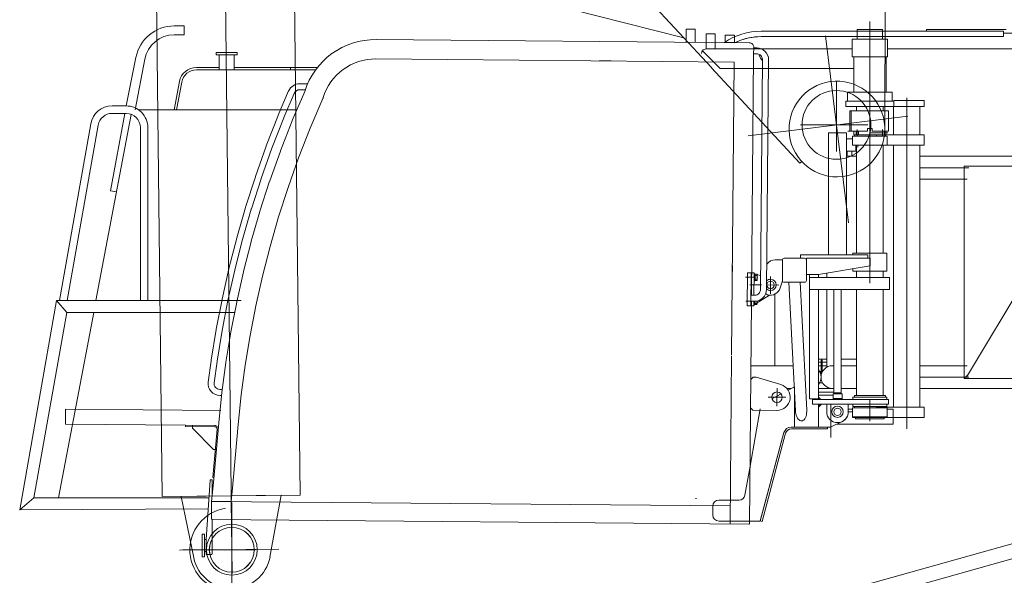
# Model space of a CAD drawing. Extents: x 34350 to 201729, y 12094 to 164960.
# Tile 18 of 70: x 91769 to 95058, y 18411 to 20268. Entities that reach past the tile are written whole.
import ezdxf

# ---------------------------------------------------------------- set-up
doc = ezdxf.new("R2010")
doc.units = 0
doc.header["$LTSCALE"] = 150
doc.header["$MEASUREMENT"] = 0
doc.linetypes.add('CENTER', pattern=[50.5, 30, -9, 2.5, -9])
doc.linetypes.add('HIDDEN', pattern=[12.6, 8.4, -4.2])
for name, color, linetype in [('1', 7, 'Continuous'), ('11', 251, 'Continuous'), ('129', 7, 'Continuous'), ('200', 7, 'Continuous'), ('5', 94, 'Continuous'), ('611', 7, 'Continuous'), ('911', 7, 'Continuous')]:
    doc.layers.add(name, color=color, linetype=linetype)

# ---------------------------------------------------------------- blocks, each defined once
blk = doc.blocks.new('*G15')
at = {"layer": '11', "color": 251, "linetype": 'CENTER', "lineweight": 9}
for p, q in [((92477.7, 18496.1), (92433.6, 22440.9)), ((92475.8, 18659.6), (92478.5, 18416.5)), ((92635.1, 18497.9), (92302.8, 18494.2))]:
    blk.add_line(p, q, dxfattribs=at)
at = {"layer": '11', "color": 251, "linetype": 'Continuous', "lineweight": 9}
for p, q in [((92666.7, 22203.5), (92706.1, 18678.7)), ((92245.1, 18673.5), (92205.8, 22198.3)), ((92706.1, 18678.7), (92245.1, 18673.5)), ((92642.9, 18678), (92308.4, 18674.2)), ((92308.4, 18674.2), (92350.6, 18468.8)), ((92605.3, 18471.6), (92642.9, 18678))]:
    blk.add_line(p, q, dxfattribs=at)
for radius in [75.1, 75]:
    blk.add_circle((92477.7, 18496.1), radius, dxfattribs=at)
blk.add_arc((92477.7, 18496.1), 130, -167.8548, -10.869, dxfattribs=at)
blk = doc.blocks.new('*G20')
at = {"layer": '11', "color": 251, "linetype": 'Continuous', "lineweight": 9}
for p, q in [((93995.3, 20228.5), (93995.3, 20192.6)), ((93995.5, 20236.1), (94025.5, 20236.1)), ((93995.5, 20192.6), (93995.5, 20236.1)), ((94025.5, 20236.1), (94025.5, 20192.3)), ((94651.7, 20235.1), (94566.7, 20235.1)), ((94566.7, 20235.1), (94566.7, 20203.1)), ((94651.7, 20203.1), (94651.7, 20235.1)), ((92959.9, 20201.6), (94206.3, 20190.7)), ((93995.3, 20223.1), (93995.5, 20223.1)), ((93995.3, 20223.1), (93995.5, 20223.1)), ((93995.5, 20223.1), (93995.5, 20192.6)), ((94126.3, 20191.4), (94126.3, 20216.4)), ((94126.3, 20216.4), (94156.5, 20216.2)), ((94156.5, 20216.2), (94156.5, 20191.1)), ((94668.2, 20203.1), (94550.2, 20203.1)), ((94550.2, 20203.1), (94550.2, 20143.1)), ((94566.7, 20203.1), (94609.2, 20203.1)), ((94609.2, 20203.1), (94651.7, 20203.1)), ((94668.2, 20143.1), (94668.2, 20203.1)), ((92847.9, 20176.1), (92848.5, 20176.1)), ((92847.9, 20176.1), (92848.5, 20176.1)), ((92847.9, 20176.1), (92848.5, 20176.1)), ((94141.3, 20191.3), (94126.3, 20191.4)), ((94156.5, 20191.1), (94141.3, 20191.3)), ((94221.3, 20175.6), (94220.9, 20150.6)), ((94231.1, 20173.6), (94221.1, 20173.6)), ((92959.3, 20136.6), (94155.7, 20126.1)), ((93705, 20130.1), (93745, 20129.7)), ((94213.8, 19346.7), (94220.9, 20150.6)), ((94231, 20153.6), (94221, 20153.6)), ((94243.9, 19366.4), (94250.8, 20133.3)), ((94264.1, 19366.3), (94270.8, 20133.1)), ((94550.2, 20143.1), (94668.2, 20143.1)), ((94663.2, 20143.1), (94555.2, 20143.1)), ((94555.2, 20143.1), (94555.2, 20025.1)), ((94663.2, 20025.1), (94663.2, 20143.1)), ((94155.7, 20126.1), (94147.2, 19147.3)), ((92723.1, 20033.5), (92704.5, 20033.7)), ((92726.8, 20053.5), (92704.7, 20053.7)), ((92730.8, 20053.5), (92726.8, 20053.5)), ((92667.5, 20029.4), (92633, 19948.2)), ((92685.9, 20021.5), (92651.4, 19940.3)), ((92679.5, 19930.4), (92721.4, 20028.2)), ((92739.7, 19905.3), (92782, 20004.6)), ((94534.2, 20025.1), (94534.2, 19995.1)), ((94555.2, 20025.1), (94663.2, 20025.1)), ((94684.2, 19995.1), (94684.2, 20025.1)), ((94689.2, 19995.1), (94529.2, 19995.1)), ((94529.2, 19995.1), (94529.2, 19978.1)), ((94529.2, 19978.1), (94790.3, 19978.1)), ((94534.2, 19995.1), (94584.8, 19995.1)), ((94540, 19995.1), (94548.4, 19995.1)), ((94548.4, 19978.1), (94540, 19978.1)), ((94564.8, 19978.1), (94564.8, 19963.1)), ((94625.1, 19995.1), (94684.2, 19995.1)), ((94653.7, 19963.1), (94653.7, 19978.1)), ((94678.4, 19995.1), (94670.1, 19995.1)), ((94670.1, 19978.1), (94678.4, 19978.1)), ((94689.2, 19978.1), (94689.2, 19995.1)), ((92632.7, 19947), (92593.1, 19846)), ((92651.2, 19939.8), (92611.8, 19838.7)), ((94671.3, 19963.1), (94542.2, 19963.1)), ((94542.2, 19963.1), (94542.2, 19895.1)), ((94671.3, 19895.1), (94671.3, 19963.1)), ((92640.2, 19829.6), (92679.3, 19929.3)), ((92701.1, 19806.4), (92739.7, 19905.3)), ((94617.2, 19904.1), (94617.2, 19895.1)), ((94617.2, 19903.1), (94617.2, 19895.1)), ((94471.2, 19482.1), (94471.2, 19889.1)), ((94471.2, 19889.1), (94531.2, 19889.1)), ((94516.2, 19889.1), (94486.2, 19889.1)), ((94531.2, 19889.1), (94531.2, 19846.5)), ((94531.2, 19869.1), (94551.3, 19869.1)), ((94547.3, 19895.1), (94535.2, 19895.1)), ((94542.2, 19895.1), (94601.3, 19895.1)), ((94667.2, 19878.1), (94551.2, 19878.1)), ((94556.3, 19895.1), (94601.3, 19895.1)), ((94662.2, 19883.1), (94556.3, 19883.1)), ((94557.4, 19883.1), (94557.4, 19878.1)), ((94661, 19883.1), (94557.4, 19883.1)), ((94557.4, 19878.1), (94661, 19878.1)), ((94579.3, 19895.1), (94601.3, 19895.1)), ((94617.2, 19895.1), (94652, 19895.1)), ((94617.2, 19895.1), (94639.3, 19895.1)), ((94617.2, 19895.1), (94639.3, 19895.1)), ((94639.3, 19895.1), (94671.3, 19895.1)), ((94652, 19895.1), (94662.2, 19895.1)), ((94661, 19878.1), (94661, 19883.1)), ((94662.2, 19895.1), (94662.2, 19883.1)), ((94667.2, 19848.1), (94667.2, 19878.1)), ((92592.9, 19844.8), (92556.7, 19743.6)), ((92611.6, 19838.1), (92575.6, 19736.9)), ((94531.2, 19846.5), (94531.2, 19547.2)), ((94551.3, 19848.1), (94667.2, 19848.1)), ((94562.9, 19848.1), (94562.9, 19828.1)), ((94564.8, 19848.1), (94564.8, 19487.1)), ((94653.7, 19487.1), (94653.7, 19848.1)), ((92604.3, 19728.8), (92640, 19828.5)), ((92665.9, 19707.4), (92701.1, 19806.4)), ((94549.2, 19828.1), (94531.2, 19828.1)), ((94564.8, 19811.2), (94531.2, 19811.2)), ((94564.8, 19828.1), (94549.2, 19828.1)), ((94549.2, 19828.1), (94549.2, 19811.2)), ((94562.9, 19833.1), (94562.9, 19828.1)), ((92556.5, 19742.4), (92524, 19641.3)), ((92575.5, 19736.3), (92543, 19635.2)), ((92571.9, 19627.9), (92604.1, 19727.6)), ((92634.1, 19608.4), (92665.9, 19707.4)), ((92523.8, 19640.2), (92494.4, 19538.9)), ((92542.9, 19634.6), (92513.7, 19533.4)), ((92535.7, 19609.3), (92535.7, 19609.7)), ((92542.8, 19527), (92571.8, 19626.8)), ((92605.6, 19509.4), (92634.1, 19608.4)), ((92559.8, 19585.4), (92559.8, 19585.3)), ((92565.9, 19602.8), (92565.9, 19603.2)), ((92494.3, 19537.7), (92468.3, 19436.6)), ((94531.2, 19547.2), (94531.2, 19482.1)), ((92513.6, 19532.8), (92487.7, 19431.6)), ((92517.1, 19426), (92542.7, 19525.8)), ((92580.3, 19410.3), (92605.6, 19509.4)), ((94602.6, 19482.1), (94377, 19482.1)), ((94377, 19482.1), (94377, 19470.1)), ((94552.3, 19482.1), (94552.3, 19487.1)), ((94552.3, 19487.1), (94666.2, 19487.1)), ((94602.6, 19470.1), (94602.6, 19482.1)), ((94666.2, 19487.1), (94666.2, 19427.1)), ((94149.8, 19446.5), (94149.4, 19404.5)), ((94317.4, 19465.1), (94292.9, 19465.1)), ((94317.2, 19395.1), (94317.2, 19465.1)), ((94317.2, 19396.4), (94317.2, 19463.8)), ((94323.5, 19470.1), (94390.9, 19470.1)), ((94397.2, 19470.1), (94610.3, 19470.1)), ((94397.2, 19416.1), (94397.2, 19470.1)), ((94397.2, 19463.8), (94397.2, 19396.4)), ((94610.3, 19445.1), (94437.2, 19416.1)), ((94610.3, 19470.1), (94610.3, 19445.1)), ((92468.2, 19435.5), (92445.3, 19334.1)), ((92487.7, 19431.1), (92464.8, 19329.7)), ((92494.4, 19325.1), (92517, 19424.9)), ((92558, 19311.2), (92580.3, 19410.3)), ((94211.6, 19311.6), (94212.6, 19421.7)), ((94212.6, 19421.7), (94222.6, 19421.7)), ((94222.6, 19421.7), (94221.9, 19347.5)), ((94222.6, 19418.6), (94222.4, 19394.6)), ((94224.6, 19418.6), (94222.6, 19418.6)), ((94225.4, 19417.6), (94224.6, 19418.6)), ((94225.4, 19395.6), (94225.4, 19417.6)), ((94244.5, 19413.2), (94233.4, 19414.7)), ((94437.2, 19416.1), (94397.2, 19416.1)), ((94407.2, 19416.1), (94407.2, 19000.1)), ((94437.2, 19416.1), (94407.2, 19416.1)), ((94675.2, 19406.1), (94407.2, 19406.1)), ((94407.2, 19406.1), (94407.2, 19366.1)), ((94437.2, 19406.1), (94437.2, 19416.1)), ((94465.2, 19406.1), (94465.2, 19420.8)), ((94552.3, 19427.1), (94552.3, 19435.4)), ((94666.2, 19427.1), (94552.3, 19427.1)), ((94564.8, 19427.1), (94564.8, 19406.1)), ((94653.7, 19406.1), (94653.7, 19427.1)), ((94675.2, 19366.1), (94675.2, 19406.1)), ((94222.4, 19394.6), (94224.4, 19394.6)), ((94224.4, 19394.6), (94225.4, 19395.6)), ((94309.7, 19371), (94317.2, 19395.1)), ((94390.9, 19390.1), (94323.5, 19390.1)), ((94360.5, 18960.8), (94338.2, 19390.1)), ((94376.2, 19390.1), (94398.4, 18962.8)), ((94213.9, 19346.7), (94223.9, 19346.6)), ((94226.7, 19317.6), (94273.9, 19347.3)), ((94291.5, 19350.5), (94291.5, 19111.2)), ((94407.2, 19366.1), (94675.2, 19366.1)), ((94437.2, 19000.1), (94437.2, 19366.1)), ((94465.2, 19106.1), (94465.2, 19366.1)), ((94488.7, 19017.1), (94488.7, 19366.1)), ((94488.7, 19366.1), (94513.7, 19366.1)), ((94513.7, 19366.1), (94513.7, 19017.1)), ((94564.8, 19366.1), (94564.8, 19011.1)), ((94653.7, 19011.1), (94653.7, 19366.1)), ((92445.2, 19332.9), (92425.8, 19232.8)), ((92464.7, 19329.1), (92445.3, 19229.1)), ((92474.9, 19224.1), (92494.2, 19323.9)), ((92538.9, 19212.1), (92558, 19311.2)), ((94207.3, 18581.7), (94213.8, 19326.7)), ((94221.6, 19311.6), (94211.6, 19311.6)), ((94213.8, 19326.7), (94223.8, 19326.6)), ((94221.9, 19326.7), (94221.6, 19311.6)), ((94221.8, 19326.7), (94221.8, 19314.6)), ((94221.8, 19314.6), (94223.7, 19314.6)), ((94223.7, 19314.6), (94224.7, 19315.6)), ((94224.7, 19315.6), (94224.7, 19326.8)), ((92425.6, 19231.7), (92408.8, 19129.2)), ((92445.3, 19228.5), (92428.5, 19126)), ((92458.3, 19123.1), (92474.8, 19223)), ((92522.6, 19113), (92538.9, 19212.1)), ((92438.6, 19181), (92439.2, 19181)), ((94147.2, 19144.3), (94142.3, 18582.3)), ((92408.7, 19128), (92398.4, 19056.3)), ((92428.5, 19125.4), (92418.3, 19054.2)), ((92444.9, 19022), (92458.2, 19121.9)), ((92509.4, 19013.8), (92522.6, 19113)), ((94353.5, 19111.2), (94211.9, 19111.2)), ((94437.2, 19133.1), (94465.2, 19133.1)), ((94465.2, 19133.1), (94437.2, 19133.1)), ((94446.2, 19123.1), (94437.2, 19123.1)), ((94437.2, 19123.1), (94446.2, 19123.1)), ((94446.2, 19111.2), (94437.2, 19111.2)), ((94446.2, 19090.1), (94446.2, 19130.1)), ((94446.2, 19130.1), (94450.2, 19130.1)), ((94450.2, 19130.1), (94450.2, 19090.1)), ((94452.2, 19123.1), (94450.2, 19123.1)), ((94450.2, 19123.1), (94465.2, 19123.1)), ((94465.2, 19111.2), (94450.2, 19111.2)), ((94459.3, 19123.1), (94452.2, 19123.1)), ((94488.7, 19111.2), (94484.2, 19111.2)), ((94564.8, 19133.1), (94513.7, 19133.1)), ((94564.8, 19111.2), (94513.7, 19111.2)), ((94441, 19092.1), (94446.2, 19092.1)), ((94446.2, 19090.1), (94446.2, 19081.5)), ((94446.2, 19081.5), (94446.8, 19080.5)), ((94450.2, 19092.1), (94451.7, 19092.1)), ((94211.5, 19064.7), (94219.6, 19072.7)), ((94219.6, 19072.7), (94229.6, 19072.6)), ((94229.6, 19072.6), (94311.5, 19048.1)), ((94451.4, 19054.1), (94441, 19054.1)), ((92434.3, 18921), (92444.8, 19020.9)), ((92437.8, 19012.1), (92443.9, 19012.1)), ((92438, 19032.1), (92446.3, 19032.1)), ((92499, 18914.4), (92509.4, 19013.8)), ((94282.2, 19000.9), (94312.5, 19017.1)), ((94346, 19035.1), (94331, 19035.1)), ((94336, 19029.7), (94357.2, 19041.1)), ((94357.2, 19041.1), (94357.2, 18906.1)), ((94437.2, 19035), (94488.7, 19035)), ((94437.2, 19023.1), (94452.2, 19023.1)), ((94488.7, 19023.1), (94437.2, 19023.1)), ((94437.2, 19023.1), (94488.7, 19023.1)), ((94437.2, 19013.1), (94486.2, 19013.1)), ((94486.2, 19013.1), (94437.2, 19013.1)), ((94459.3, 19023.1), (94452.2, 19023.1)), ((94484.2, 19035), (94488.7, 19035)), ((94486.2, 18998.1), (94486.2, 19017.1)), ((94486.2, 19017.1), (94516.2, 19017.1)), ((94488.6, 19035), (94488.6, 19033.1)), ((94488.7, 19020.1), (94513.7, 19020.1)), ((94513.7, 19035), (94564.8, 19035)), ((94516.2, 19017.1), (94516.2, 18998.1)), ((94407.2, 19000.1), (94437.2, 19000.1)), ((94671.2, 18998.1), (94417.2, 18998.1)), ((94417.2, 18998.1), (94417.2, 18983.1)), ((94417.2, 18983.1), (94671.2, 18983.1)), ((94445.2, 18998.1), (94437.2, 19006.1)), ((94437.2, 19006.1), (94437.2, 18998.1)), ((94437.2, 18998.1), (94445.2, 18998.1)), ((94437.2, 18983.1), (94445.2, 18983.1)), ((94445.2, 18983.1), (94437.2, 18975.1)), ((94437.2, 18975.1), (94437.2, 18983.1)), ((94447.2, 18983.1), (94437.2, 18973.1)), ((94537.2, 18983.1), (94447.2, 18983.1)), ((94465.2, 18983.1), (94465.2, 18957.1)), ((94486.2, 19002.1), (94516.2, 19002.1)), ((94537.2, 18957.1), (94537.2, 18983.1)), ((94537.2, 18957.1), (94537.2, 18983.1)), ((94666.2, 19006.1), (94552.2, 19006.1)), ((94552.2, 19006.1), (94552.2, 18998.1)), ((94552.2, 18998.1), (94666.2, 18998.1)), ((94552.2, 18975.1), (94552.2, 18983.1)), ((94552.2, 18983.1), (94666.2, 18983.1)), ((94557.4, 19011.1), (94557.4, 19006.1)), ((94661, 19011.1), (94557.4, 19011.1)), ((94557.4, 19006.1), (94661, 19006.1)), ((94661, 19006.1), (94661, 19011.1)), ((94666.2, 18998.1), (94666.2, 19006.1)), ((94666.2, 18983.1), (94666.2, 18975.1)), ((94671.2, 18983.1), (94671.2, 18998.1)), ((94242.8, 18967), (94209, 18775.4)), ((94218.6, 18962.7), (94210.7, 18970.7)), ((94298.6, 18962), (94218.6, 18962.7)), ((94437.2, 18973.1), (94437.2, 18906.1)), ((94536.3, 18957.3), (94551.3, 18957.3)), ((94551.3, 18966.2), (94536.6, 18966.2)), ((94551.3, 18966.2), (94536.6, 18966.2)), ((94551.3, 18966.2), (94536.6, 18966.2)), ((94667.2, 18970.1), (94551.3, 18970.1)), ((94666.2, 18975.1), (94552.2, 18975.1)), ((94557.4, 18975.1), (94557.4, 18970.1)), ((94661, 18975.1), (94557.4, 18975.1)), ((94557.4, 18970.1), (94631.2, 18970.1)), ((94661, 18973.1), (94661, 18975.1)), ((94667.2, 18940.1), (94667.2, 18970.1)), ((94687.6, 18966.2), (94667.2, 18966.2)), ((94687.6, 18916.2), (94687.6, 18966.2)), ((94687.6, 18946.5), (94687.6, 18941.5)), ((92425.2, 18820.5), (92434.3, 18920.4)), ((92435.5, 18924.5), (92435, 18924.5)), ((92435, 18924.5), (92435.5, 18924.5)), ((92435.5, 18924.5), (92435, 18924.5)), ((92435, 18924.5), (92435.5, 18924.5)), ((92490, 18814.7), (92499, 18914.4)), ((94477.2, 18906.1), (94516.5, 18924.5)), ((94498.7, 18916.2), (94660, 18916.2)), ((94498.7, 18916.2), (94562.6, 18916.2)), ((94551.3, 18938.1), (94551.3, 18940.1)), ((94551.3, 18940.1), (94667.2, 18940.1)), ((94667.2, 18938.1), (94551.3, 18938.1)), ((94561.3, 18933.1), (94561.3, 18938.1)), ((94561.3, 18938.1), (94657.3, 18938.1)), ((94561.3, 18933.1), (94561.3, 18938.1)), ((94561.3, 18938.1), (94574, 18938.1)), ((94657.3, 18933.1), (94561.3, 18933.1)), ((94570.8, 18933.1), (94561.3, 18933.1)), ((94562.6, 18916.2), (94687.6, 18916.2)), ((94591.4, 18933.1), (94570.8, 18933.1)), ((94570.8, 18933.1), (94583.8, 18933.1)), ((94580.6, 18938.1), (94590, 18938.1)), ((94657.3, 18938.1), (94657.3, 18933.1)), ((94667.2, 18940.1), (94667.2, 18938.1)), ((92420.5, 18911.3), (92323.4, 18912.1)), ((92323.4, 18912.1), (92323.4, 18908.1)), ((92323.4, 18908.1), (92420.5, 18907.3)), ((92347, 18901.9), (92347, 18911.9)), ((92416.4, 18831.3), (92347, 18901.9)), ((92428.4, 18898.6), (92414, 18737)), ((92428.4, 18898.6), (92414, 18737.4)), ((94322.3, 18887.6), (94243.1, 18592.1)), ((94357.2, 18906.1), (94346.5, 18906.1)), ((94437.2, 18906.1), (94477.2, 18906.1)), ((92426.4, 18831.2), (92416.4, 18831.3)), ((92416.6, 18720.6), (92425.2, 18820.5)), ((92481.3, 18714.8), (92490, 18814.7)), ((94209, 18775.4), (94191.9, 18678.6)), ((92392, 18530.1), (92405.9, 18728.3)), ((92407.9, 18730.1), (92410, 18730.1)), ((92410.4, 18657.4), (92416.6, 18720.6)), ((92412, 18728.1), (92412, 18676.2)), ((92414, 18737.4), (92417.9, 18737)), ((92475.6, 18656.8), (92481.3, 18714.6)), ((92409.4, 18601.4), (92409.9, 18653.4)), ((92409.9, 18653.4), (92409.9, 18657.4)), ((92409.9, 18657.4), (94142.8, 18642.3)), ((92410, 18657.4), (92475.6, 18656.8)), ((94027, 18667.5), (94030, 18667.3)), ((94172.2, 18662.1), (94104.2, 18662.1)), ((94084.2, 18642.1), (94084.2, 18612.1)), ((92412, 18597.4), (92412, 18510.1)), ((94202.3, 18581.8), (92413.4, 18597.3)), ((92492.4, 18596.3), (92492.4, 18596.7)), ((94104.2, 18592.1), (94207.4, 18592.1)), ((94243.1, 18592.1), (94207.4, 18592.1)), ((94142.3, 18582.3), (94207.3, 18581.7)), ((92387, 18547.6), (92379, 18547.6)), ((92379, 18547.6), (92379, 18472.6)), ((92387, 18547.6), (92379, 18547.6)), ((92379, 18547.6), (92379, 18540.1)), ((92387, 18472.6), (92387, 18547.6)), ((92387, 18472.6), (92387, 18547.6)), ((92387, 18490.1), (92387, 18530.1)), ((92387, 18530.1), (92392, 18530.1)), ((92392, 18490.1), (92392, 18530.1)), ((92392, 18490.1), (92387, 18490.1)), ((92392, 18482.1), (92392, 18490.1)), ((92412, 18510.1), (92412, 18482.1)), ((92379, 18480.1), (92379, 18472.6)), ((92379, 18472.6), (92387, 18472.6)), ((92379, 18472.6), (92387, 18472.6)), ((92410, 18480.1), (92394, 18480.1))]:
    blk.add_line(p, q, dxfattribs=at)
at = {"layer": '11', "color": 251, "linetype": 'CENTER', "lineweight": 9}
for p, q in [((94533, 19811.2), (94533, 19828.1)), ((94193.4, 19406.9), (94224.6, 19406.6)), ((94212.5, 19406.7), (94200.5, 19406.8)), ((94209.8, 19406.7), (94225, 19406.7)), ((94222.5, 19406.6), (94225.5, 19406.6)), ((94277.5, 19408.9), (94277, 19351.7)), ((94208.1, 19381.7), (94246.7, 19381.4)), ((94264.2, 19381.2), (94304.9, 19380.9)), ((94195, 19326.9), (94219.2, 19326.7)), ((94211.8, 19326.7), (94199.8, 19326.8)), ((94209.1, 19326.7), (94213.8, 19326.7)), ((94221.8, 19326.6), (94224.8, 19326.6)), ((94222.3, 19326.7), (94224.3, 19326.7)), ((94298.7, 18976), (94299.2, 19036)), ((94269, 19006.2), (94329, 19005.7))]:
    blk.add_line(p, q, dxfattribs=at)
at = {"layer": '11', "color": 251, "linetype": 'HIDDEN', "lineweight": 9}
for p, q in [((94200.6, 19421.8), (94199.6, 19311.8)), ((94212.6, 19421.7), (94200.6, 19421.8)), ((94211.6, 19311.7), (94212.6, 19421.7)), ((94199.6, 19311.8), (94211.6, 19311.7))]:
    blk.add_line(p, q, dxfattribs=at)
at = {"layer": '11', "color": 251, "linetype": 'Continuous', "lineweight": 9}
for points in [[(94206.3, 20190.7), (94208.4, 20190.5), (94210.7, 20190), (94212.9, 20189.1), (94215, 20187.8), (94216.9, 20186.2), (94218.5, 20184.3), (94219.7, 20182.2), (94220.6, 20180), (94221.1, 20177.8), (94221.3, 20175.6)], [(94250.8, 20133.3), (94250.6, 20136.2), (94249.9, 20139.2), (94248.8, 20142.2), (94247.2, 20145), (94245, 20147.6), (94242.5, 20149.8), (94239.8, 20151.5), (94236.8, 20152.7), (94233.9, 20153.4), (94231, 20153.6)], [(92633, 19948.2), (92632.9, 19948.1), (92632.9, 19947.9), (92632.8, 19947.8), (92632.8, 19947.7), (92632.8, 19947.6), (92632.8, 19947.5), (92632.7, 19947.4), (92632.7, 19947.2), (92632.7, 19947.1), (92632.7, 19947)], [(92651.4, 19940.3), (92651.2, 19939.8)], [(92679.3, 19929.3), (92679.3, 19929.4), (92679.3, 19929.5), (92679.4, 19929.6), (92679.4, 19929.8), (92679.4, 19929.9), (92679.4, 19930), (92679.5, 19930.1), (92679.5, 19930.2), (92679.5, 19930.3), (92679.5, 19930.4)], [(92593.1, 19846), (92593.1, 19845.8), (92593, 19845.7), (92593, 19845.6), (92593, 19845.5), (92593, 19845.4), (92592.9, 19845.3), (92592.9, 19845.2), (92592.9, 19845.1), (92592.9, 19844.9), (92592.9, 19844.8)], [(92611.8, 19838.7), (92611.6, 19838.1)], [(92640, 19828.5), (92640, 19828.6), (92640, 19828.7), (92640.1, 19828.8), (92640.1, 19829), (92640.1, 19829.1), (92640.1, 19829.2), (92640.1, 19829.3), (92640.2, 19829.4), (92640.2, 19829.5), (92640.2, 19829.6)], [(92556.7, 19743.6), (92556.7, 19743.5), (92556.7, 19743.4), (92556.6, 19743.3), (92556.6, 19743.1), (92556.6, 19743), (92556.6, 19742.9), (92556.5, 19742.8), (92556.5, 19742.7), (92556.5, 19742.5), (92556.5, 19742.4)], [(92575.6, 19736.9), (92575.5, 19736.3)], [(92604.1, 19727.6), (92604.1, 19727.7), (92604.2, 19727.8), (92604.2, 19728), (92604.2, 19728.1), (92604.2, 19728.2), (92604.3, 19728.3), (92604.3, 19728.4), (92604.3, 19728.6), (92604.3, 19728.7), (92604.3, 19728.8)], [(92524, 19641.3), (92523.9, 19641.2), (92523.9, 19641.1), (92523.9, 19641), (92523.8, 19640.9), (92523.8, 19640.7), (92523.8, 19640.6), (92523.8, 19640.5), (92523.8, 19640.4), (92523.8, 19640.3), (92523.8, 19640.2)], [(92543, 19635.2), (92542.9, 19634.6)], [(92571.8, 19626.8), (92571.8, 19626.9), (92571.8, 19627), (92571.9, 19627.1), (92571.9, 19627.2), (92571.9, 19627.3), (92571.9, 19627.4), (92571.9, 19627.5), (92571.9, 19627.7), (92571.9, 19627.8), (92571.9, 19627.9)], [(92494.4, 19538.9), (92494.4, 19538.8), (92494.4, 19538.7), (92494.4, 19538.5), (92494.3, 19538.4), (92494.3, 19538.3), (92494.3, 19538.2), (92494.3, 19538.1), (92494.3, 19538), (92494.3, 19537.8), (92494.3, 19537.7)], [(92513.7, 19533.4), (92513.6, 19532.8)], [(92542.7, 19525.8), (92542.7, 19525.9), (92542.7, 19526), (92542.8, 19526.2), (92542.8, 19526.3), (92542.8, 19526.4), (92542.8, 19526.5), (92542.8, 19526.6), (92542.8, 19526.8), (92542.8, 19526.9), (92542.8, 19527)], [(92468.3, 19436.6), (92468.3, 19436.5), (92468.3, 19436.4), (92468.3, 19436.3), (92468.3, 19436.1), (92468.2, 19436), (92468.2, 19435.9), (92468.2, 19435.8), (92468.2, 19435.7), (92468.2, 19435.6), (92468.2, 19435.5)], [(92487.7, 19431.6), (92487.7, 19431.1)], [(92517, 19424.9), (92517, 19425), (92517, 19425.1), (92517, 19425.3), (92517, 19425.4), (92517, 19425.5), (92517.1, 19425.6), (92517.1, 19425.7), (92517.1, 19425.8), (92517.1, 19425.9), (92517.1, 19426)], [(94223.9, 19346.6), (94226.8, 19346.8), (94229.8, 19347.5), (94232.8, 19348.6), (94235.6, 19350.2), (94238.1, 19352.4), (94240.2, 19354.9), (94241.9, 19357.6), (94243.1, 19360.6), (94243.7, 19363.6), (94243.9, 19366.4)], [(92445.3, 19334.1), (92445.3, 19334), (92445.3, 19333.9), (92445.2, 19333.8), (92445.2, 19333.6), (92445.2, 19333.5), (92445.2, 19333.4), (92445.2, 19333.3), (92445.2, 19333.2), (92445.2, 19333), (92445.2, 19332.9)], [(92464.8, 19329.7), (92464.7, 19329.1)], [(92494.2, 19323.9), (92494.3, 19324), (92494.3, 19324.1), (92494.3, 19324.3), (92494.3, 19324.4), (92494.3, 19324.5), (92494.3, 19324.6), (92494.3, 19324.8), (92494.3, 19324.9), (92494.3, 19325), (92494.4, 19325.1)], [(92425.8, 19232.8), (92425.7, 19232.7), (92425.7, 19232.6), (92425.7, 19232.5), (92425.7, 19232.4), (92425.7, 19232.3), (92425.7, 19232.2), (92425.7, 19232.1), (92425.6, 19232), (92425.6, 19231.8), (92425.6, 19231.7)], [(92445.3, 19229.1), (92445.3, 19228.5)], [(92474.8, 19223), (92474.8, 19223.1), (92474.8, 19223.2), (92474.8, 19223.3), (92474.8, 19223.4), (92474.8, 19223.5), (92474.8, 19223.6), (92474.8, 19223.7), (92474.9, 19223.8), (92474.9, 19224), (92474.9, 19224.1)], [(92408.8, 19129.2), (92408.8, 19129.1), (92408.7, 19129), (92408.7, 19128.9), (92408.7, 19128.7), (92408.7, 19128.6), (92408.7, 19128.5), (92408.7, 19128.4), (92408.7, 19128.3), (92408.7, 19128.1), (92408.7, 19128)], [(92428.5, 19126), (92428.5, 19125.4)], [(92458.2, 19121.9), (92458.2, 19122), (92458.2, 19122.1), (92458.3, 19122.3), (92458.3, 19122.4), (92458.3, 19122.5), (92458.3, 19122.6), (92458.3, 19122.7), (92458.3, 19122.9), (92458.3, 19123), (92458.3, 19123.1)], [(92444.8, 19020.9), (92444.8, 19021), (92444.8, 19021.1), (92444.8, 19021.2), (92444.9, 19021.3), (92444.9, 19021.5), (92444.9, 19021.6), (92444.9, 19021.7), (92444.9, 19021.8), (92444.9, 19021.9), (92444.9, 19022)], [(94381.3, 18927), (94378.5, 18927.1), (94375.6, 18928.1), (94372.7, 18929.9), (94369.9, 18932.7), (94367.4, 18936.3), (94365.1, 18940.6), (94363.3, 18945.4), (94361.9, 18950.5), (94361, 18955.7), (94360.5, 18960.8)], [(94398.4, 18962.8), (94398.4, 18957.7), (94398.1, 18952.4), (94397.2, 18947.1), (94395.9, 18942.2), (94394.1, 18937.7), (94391.9, 18933.8), (94389.5, 18930.8), (94386.8, 18928.7), (94384, 18927.4), (94381.3, 18927)], [(92434.3, 18920.4), (92434.3, 18921)], [(92481.3, 18714.6), (92481.3, 18714.8)], [(92413.4, 18597.3), (92412.8, 18597.4), (92412.2, 18597.5), (92411.6, 18597.8), (92411.1, 18598.1), (92410.6, 18598.5), (92410.1, 18599), (92409.8, 18599.6), (92409.6, 18600.2), (92409.4, 18600.8), (92409.4, 18601.4)]]:
    blk.add_lwpolyline(points, dxfattribs=at)
for centre, radius in [((94277.2, 19381.1), 12.5), ((94299, 19006), 17.5), ((94501.2, 18957.3), 18.9), ((94501.2, 18957.1), 12.5)]:
    blk.add_circle(centre, radius, dxfattribs=at)
for centre, radius, start, end in [((92957.5, 19954.1), 247.4, 89.4297, 162.5897), ((94230.8, 20133.6), 40, -0.6398, 89.5038), ((92957.5, 19954.1), 182.5, 89.4295, 163.1005), ((94280.7, 20160.1), 42.5, -165.4351, -134.8989), ((92704.3, 20013.7), 40, 89.4997, 156.9369), ((92704.3, 20013.7), 20, 89.4985, 156.9307), ((92758.4, 20014.6), 25.6, -23.0207, -16.9807), ((94292.9, 19431.1), 34, 89.9991, 145.502), ((94323.5, 19463.8), 6.3, 90.025, 180), ((94390.9, 19463.8), 6.3, 0, 90), ((94277.2, 19381.3), 18.9, 89.9877, 132.6646), ((94277.2, 19381.3), 18.9, 0.0028, 90), ((94277.2, 19381.3), 18.9, -89.9972, 0), ((94323.5, 19396.4), 6.3, -179.9584, -90), ((94390.9, 19396.4), 6.3, -90.025, 0), ((94224.1, 19366.6), 40, -90.497, -0.4996), ((94277.2, 19381.1), 34, -120.1224, -107.3552), ((94277.2, 19381.3), 18.9, -133.6591, -90), ((94277.2, 19381.1), 34, -107.3564, -17.351), ((94484.2, 19073.1), 38.1, 90, -90), ((94408, 19073.1), 38.1, 0.0031, 39.8241), ((92438.1, 19052.1), 40, 174.0071, -138.2489), ((92438.2, 19052.1), 20, 174.0163, -138.2512), ((94299, 19006), 44, -90.4977, 73.4045), ((94408, 19073.1), 38.1, -39.8259, 0), ((92438.1, 19052.1), 40, -138.2429, -90.4947), ((92438.1, 19052.1), 20, -138.2444, -90.5013), ((94501.2, 18957.1), 36, 180, 0), ((94501.2, 18957.1), 36, -64.9047, 0), ((92420.4, 18899.3), 12, -5.0752, 89.5038), ((92420.4, 18899.3), 8, -5.0697, 89.5038), ((92420.4, 18899.3), 8, -5.0766, 89.5105), ((94346.5, 18881.1), 25, 90.0122, 164.9921), ((92407.9, 18728.1), 2, 89.9999, 176.0078), ((92410, 18728.1), 2, 0, 90), ((94104.2, 18642.1), 20, 90.0026, 180), ((94172.2, 18682.1), 20, -90.0002, -10.0022), ((94104.2, 18612.1), 20, -179.998, -90), ((92394, 18482.1), 2, 179.9475, -90), ((92410, 18482.1), 2, -89.9934, 0)]:
    blk.add_arc(centre, radius, start, end, dxfattribs=at)
at = {"layer": '129', "color": 7, "linetype": 'Continuous', "lineweight": 9}
for p, q in [((94243.2, 18592.3), (94322.3, 18887.6)), ((94327.9, 18885.3), (94249, 18590.8)), ((94346.5, 18906.1), (94467.2, 18906.1)), ((94467.2, 18900.1), (94347.2, 18900.1)), ((94467.2, 18906.1), (94467.2, 18900.1)), ((94249, 18590.8), (94243.2, 18592.3))]:
    blk.add_line(p, q, dxfattribs=at)
for centre, radius, start, end in [((94346.5, 18881.1), 25, 89.9996, 165.001), ((94347.2, 18880.1), 20, 89.9917, 165.0071)]:
    blk.add_arc(centre, radius, start, end, dxfattribs=at)
at = {"layer": '5', "color": 94, "linetype": 'Continuous', "lineweight": 9}
blk.add_line((94446.8, 19080.5), (94446.8, 19080.6), dxfattribs=at)
at = {"layer": '611', "color": 7, "linetype": 'Continuous', "lineweight": 9}
for p, q in [((94225.4, 19397.1), (94225.4, 19416.1)), ((94225.4, 19416.1), (94225.9, 19416.1)), ((94225.9, 19417), (94225.8, 19396.1)), ((94232.3, 19417), (94225.9, 19417)), ((94232.3, 19412.5), (94225.9, 19412.5)), ((94233.3, 19398.3), (94233.3, 19414.7)), ((94225.8, 19397.1), (94225.4, 19397.1)), ((94232.2, 19400.5), (94225.8, 19400.5)), ((94225.8, 19396.1), (94232.1, 19396.1)), ((94224.7, 19317.1), (94224.7, 19326.8)), ((94225.1, 19317.1), (94224.7, 19317.1)), ((94231.5, 19320.5), (94225.1, 19320.5)), ((94225.2, 19326.8), (94225.2, 19316.1)), ((94225.2, 19316.1), (94231.4, 19316.1)), ((94232.6, 19318.3), (94232.6, 19327.7))]:
    blk.add_line(p, q, dxfattribs=at)
for points in [[(94232.1, 19396.1), (94232.5, 19396.5), (94232.8, 19396.9), (94233.1, 19397.3), (94233.2, 19397.8), (94233.3, 19398.3), (94233.2, 19398.8), (94233.1, 19399.3), (94232.9, 19399.8), (94232.6, 19400.2), (94232.2, 19400.5)], [(94231.4, 19316.1), (94231.8, 19316.4), (94232.1, 19316.8), (94232.3, 19317.3), (94232.5, 19317.8), (94232.6, 19318.3), (94232.5, 19318.9), (94232.4, 19319.4), (94232.1, 19319.9), (94231.8, 19320.2), (94231.5, 19320.5)]]:
    blk.add_lwpolyline(points, dxfattribs=at)
for centre, radius, start, end in [((94216.9, 19406.7), 16.5, -21.9045, 20.9088), ((94230.7, 19414.8), 2.74, -54.6266, 53.6097), ((94216.2, 19326.7), 16.5, -21.8737, 3.6922)]:
    blk.add_arc(centre, radius, start, end, dxfattribs=at)
at = {"layer": '911', "color": 7, "linetype": 'Continuous', "lineweight": 9}
for p, q in [((91922.1, 18915.6), (91922.6, 18965.6)), ((91922.6, 18965.6), (92441.1, 18961.1)), ((92323.4, 18912.1), (91922.1, 18915.6))]:
    blk.add_line(p, q, dxfattribs=at)
blk = doc.blocks.new('*G18')
at = {"layer": '11', "color": 251, "linetype": 'CENTER', "lineweight": 9}
for p, q in [((94609.2, 19867.9), (94609.2, 20261.3)), ((92673.4, 20108.1), (92673.4, 20100.1)), ((94497.6, 20063.1), (94497.6, 19926.4)), ((94497.6, 20021.1), (94497.6, 19826.8)), ((94732.3, 20006.3), (94732.3, 19994.1)), ((94732.3, 20006.3), (94732.3, 19994.1)), ((94609.2, 19877.6), (94609.2, 19984)), ((94732.3, 19994.1), (94732.3, 18900.4)), ((94567.2, 19901), (94567.2, 19879.5)), ((94651.2, 19901), (94651.2, 19879.5)), ((94562.2, 19895.1), (94572.2, 19895.1)), ((94563.1, 19894.6), (94562.2, 19895.1)), ((94563.1, 19883.1), (94563.1, 19894.6)), ((94571.3, 19883.1), (94563.1, 19883.1)), ((94572.2, 19895.1), (94571.3, 19894.6)), ((94571.3, 19894.6), (94571.3, 19883.1)), ((94609.3, 19891.2), (94609.3, 19871.8)), ((94609.3, 19836), (94609.3, 19890.6)), ((94646.2, 19895.1), (94656.2, 19895.1)), ((94655.3, 19883.1), (94647.1, 19883.1)), ((94732.3, 19834.9), (94732.3, 19889.3)), ((94939.7, 19773.1), (94776.7, 19773.1)), ((94931.7, 19073.1), (95358.2, 19783.1)), ((94939.7, 19073.1), (94776.7, 19073.1)), ((94609.3, 18925.9), (94609.3, 18995.6)), ((94732.3, 18924.9), (94732.3, 18979.3)), ((92477.7, 18653.5), (92477.7, 18321.2)), ((92314.1, 18496.1), (92557.2, 18496.1))]:
    blk.add_line(p, q, dxfattribs=at)
at = {"layer": '11', "color": 251, "linetype": 'Continuous', "lineweight": 9}
for p, q in [((92318.6, 20247.1), (92285.3, 20247.1)), ((92318.6, 20217.1), (92318.6, 20247.1)), ((94245.8, 20229.1), (95056.1, 20229.1)), ((94566.7, 20203.1), (94566.7, 20235.1)), ((94566.7, 20235.1), (94651.7, 20235.1)), ((94651.7, 20235.1), (94651.7, 20203.1)), ((95064.1, 20235.1), (94798.6, 20235.1)), ((94798.6, 20235.1), (94798.6, 20229.1)), ((95056.1, 20229.1), (95056.1, 20211.1)), ((92285.3, 20217.1), (92318.6, 20217.1)), ((94062.3, 20170.1), (94062.3, 20220.1)), ((94062.3, 20220.1), (94092.3, 20220.1)), ((94092.3, 20220.1), (94092.3, 20170.1)), ((95056.1, 20211.1), (94245.8, 20211.1)), ((94740.6, 20211.1), (94245.8, 20211.1)), ((94550.2, 20143.1), (94550.2, 20203.1)), ((94550.2, 20203.1), (94668.2, 20203.1)), ((94609.2, 20203.1), (94566.7, 20203.1)), ((94651.7, 20203.1), (94609.2, 20203.1)), ((94668.2, 20203.1), (94668.2, 20143.1)), ((95049.4, 20211.1), (94746.6, 20211.1)), ((95056.1, 20223.1), (97067.6, 20223.1)), ((94050.3, 20164.1), (94109.3, 20105.1)), ((94050.3, 20164.1), (94109.3, 20105.1)), ((94550.2, 20170.1), (94062.3, 20170.1)), ((94077.3, 20170.1), (94062.3, 20170.1)), ((94092.3, 20170.1), (94077.3, 20170.1)), ((95132.3, 20170.1), (94668.2, 20170.1)), ((92157.6, 20141.4), (92124.9, 19979.6)), ((92154.8, 19966.1), (92187.1, 20135.8)), ((92425.9, 20158.1), (92425.9, 20150.1)), ((92476.9, 20158.1), (92425.9, 20158.1)), ((92425.9, 20150.1), (92449.9, 20150.1)), ((92435.9, 20100.1), (92435.9, 20150.1)), ((92449.9, 20150.1), (92495.9, 20150.1)), ((92495.9, 20158.1), (92471.9, 20158.1)), ((92485.9, 20150.1), (92485.9, 20100.1)), ((92495.9, 20150.1), (92495.9, 20158.1)), ((94668.2, 20143.1), (94550.2, 20143.1)), ((94555.2, 20025.1), (94555.2, 20143.1)), ((94555.2, 20143.1), (94663.2, 20143.1)), ((94663.2, 20143.1), (94663.2, 20025.1)), ((92435.9, 20108.1), (92359.7, 20108.1)), ((92359.7, 20100.1), (92435.9, 20100.1)), ((92435.9, 20100.1), (92757.7, 20100.1)), ((92763.8, 20108.1), (92485.9, 20108.1)), ((94109.3, 20105.1), (94555.2, 20105.1)), ((92302.8, 20060.9), (92284.7, 19966.1)), ((92292.9, 19966.1), (92310.6, 20059.4)), ((94534.2, 19995.1), (94534.2, 20025.1)), ((94534.2, 20025.1), (94684.2, 20025.1)), ((94663.2, 20025.1), (94555.2, 20025.1)), ((94684.2, 20025.1), (94684.2, 19995.1)), ((94689.4, 19995.1), (94689.4, 19998.1)), ((94689.4, 19998.1), (94790.3, 19998.1)), ((94790.3, 19998.1), (94790.3, 19978.1)), ((92694.8, 19966.1), (92166.9, 19966.1)), ((94529.3, 19995.1), (94689.4, 19995.1)), ((94593.4, 19995.1), (94534.2, 19995.1)), ((94540.1, 19995.1), (94548.5, 19995.1)), ((94548.5, 19978.1), (94540.1, 19978.1)), ((94684.2, 19995.1), (94633.7, 19995.1)), ((94687.8, 19883.1), (94687.8, 19978.1)), ((94776.7, 19978.1), (94776.7, 19883.1)), ((92142, 19951.4), (92024, 19329.6)), ((92120.3, 19954.6), (92073, 19696.1)), ((94671.2, 19963.1), (94547.2, 19963.1)), ((94547.2, 19963.1), (94547.2, 19895.1)), ((94671.2, 19895.1), (94671.2, 19963.1)), ((94601.2, 19895.1), (94601.2, 19904.1)), ((94601.2, 19904.1), (94617.2, 19904.1)), ((94601.2, 19903.1), (94601.2, 19895.1)), ((94617.2, 19904.1), (94617.2, 19895.1)), ((94617.2, 19895.1), (94617.2, 19903.1)), ((94547.2, 19895.1), (94579.2, 19895.1)), ((94551.3, 19848.1), (94551.3, 19878.1)), ((94551.3, 19878.1), (94631.2, 19878.1)), ((94566.5, 19895.1), (94556.2, 19895.1)), ((94556.2, 19895.1), (94556.2, 19883.1)), ((94556.2, 19883.1), (94662.2, 19883.1)), ((94557.5, 19878.1), (94557.5, 19883.1)), ((94557.5, 19883.1), (94661.1, 19883.1)), ((94661.1, 19878.1), (94557.5, 19878.1)), ((94601.2, 19895.1), (94566.5, 19895.1)), ((94579.2, 19895.1), (94601.2, 19895.1)), ((94601.2, 19895.1), (94579.2, 19895.1)), ((94609.3, 19387.1), (94609.3, 19889.1)), ((94609.3, 19889.1), (94669.3, 19889.1)), ((94662.2, 19895.1), (94617.2, 19895.1)), ((94617.2, 19895.1), (94671.2, 19895.1)), ((94639.2, 19895.1), (94617.2, 19895.1)), ((94631.2, 19878.1), (94631.2, 19883.1)), ((94631.2, 19883.1), (94790.3, 19883.1)), ((94661.1, 19883.1), (94661.1, 19878.1)), ((94662.2, 19883.1), (94662.2, 19895.1)), ((94790.3, 19883.1), (94790.3, 19848.1)), ((94790.3, 19848.1), (94551.3, 19848.1)), ((94569.2, 19848.1), (94569.2, 19842.1)), ((94687.8, 18973.1), (94687.8, 19848.1)), ((94776.7, 19848.1), (94776.7, 18973.1)), ((94930, 19811.2), (94776.7, 19811.2)), ((94776.7, 19811.2), (94776.7, 19735.1)), ((94934.7, 19811.2), (94930, 19811.2)), ((94934.8, 19811.2), (95123.9, 19811.2)), ((96218.9, 19778.1), (94924, 19778.1)), ((94924, 19778.1), (94924, 19068.1)), ((94776.7, 19735.1), (94930, 19735.1)), ((94924, 19735), (94912.7, 19735)), ((94930, 19735.1), (94934.8, 19735.1)), ((92073, 19696.1), (92092.9, 19692.3)), ((92016.5, 19289.6), (91898.7, 18669.6)), ((92439.6, 19289.6), (92399.6, 19289.6)), ((94930, 19111.2), (94776.7, 19111.2)), ((94776.7, 19111.2), (94776.7, 19035.1)), ((94912.7, 19111.2), (94922.4, 19111.2)), ((94934.7, 19111.2), (94930, 19111.2)), ((94924, 19068.1), (94937.5, 19081.6)), ((94924, 19068.1), (94937.5, 19081.6)), ((96218.9, 19068.1), (94924, 19068.1)), ((94776.7, 19035.1), (94930, 19035.1)), ((94930, 19035.1), (94934.8, 19035.1)), ((95148.6, 19035.1), (94933.9, 19035.1)), ((94557.5, 19006.1), (94557.5, 19011.1)), ((94557.5, 19011.1), (94661, 19011.1)), ((94661, 19006.1), (94557.5, 19006.1)), ((94661, 19011.1), (94661, 19006.1)), ((94551.3, 18940.1), (94551.3, 18970.1)), ((94551.3, 18970.1), (94631.2, 18970.1)), ((94557.5, 18975.1), (94661.1, 18975.1)), ((94661.1, 18970.1), (94587.3, 18970.1)), ((94607.6, 18332.1), (96887.9, 18973.2)), ((94631.2, 18970.1), (94631.2, 18973.1)), ((94631.2, 18973.1), (94790.3, 18973.1)), ((94661.1, 18975.1), (94661.1, 18970.1)), ((94790.3, 18973.1), (94790.3, 18938.1)), ((94631.2, 18940.1), (94551.3, 18940.1)), ((94657.2, 18938.1), (94561.2, 18938.1)), ((94561.2, 18938.1), (94561.2, 18933.1)), ((94561.2, 18933.1), (94657.2, 18933.1)), ((94587.3, 18938.1), (94649.2, 18938.1)), ((94627.1, 18933.1), (94647.7, 18933.1)), ((94637.9, 18938.1), (94628.5, 18938.1)), ((94790.3, 18938.1), (94631.2, 18938.1)), ((94647.7, 18933.1), (94634.7, 18933.1)), ((94657.2, 18938.1), (94644.5, 18938.1)), ((94647.7, 18933.1), (94657.2, 18933.1)), ((94657.2, 18933.1), (94657.2, 18938.1)), ((94657.2, 18933.1), (94657.2, 18938.1)), ((94563.2, 18369.6), (96271.9, 18850))]:
    blk.add_line(p, q, dxfattribs=at)
for radius in [85, 75.1, 75]:
    blk.add_circle((92477.7, 18496.1), radius, dxfattribs=at)
for centre, radius, start, end in [((92285.3, 20117.1), 130, 90, 169.2495), ((94245.8, 20011.1), 218, 90, 124.192), ((92285.3, 20117.1), 100, 90, 169.2512), ((94245.8, 20011.1), 200, 90, 116.3737), ((94245.8, 20011.1), 200, 90, 113.6742), ((94062.3, 20155.1), 15, 143.1068, 180), ((94062.3, 20155.1), 15, 89.9991, 143.1385), ((92359.7, 20050.1), 58, 90, 169.2524), ((92359.7, 20050.1), 50, 90, 169.2469), ((92477.6, 18496.1), 140, 98.4574, -175.7733), ((92477.6, 18496.1), 140, -175.7709, -89.9999)]:
    blk.add_arc(centre, radius, start, end, dxfattribs=at)
at = {"layer": '129', "color": 7, "linetype": 'Continuous', "lineweight": 9}
for p, q in [((92078.1, 19979.6), (92124.9, 19979.6)), ((92124.9, 19954.6), (92078.1, 19954.6)), ((91902.6, 19329.6), (92006.7, 19919.7)), ((92031.3, 19915.3), (91928, 19329.6)), ((92172.4, 19329.6), (92172.4, 19907.1)), ((92197.4, 19907.1), (92197.4, 19329.6))]:
    blk.add_line(p, q, dxfattribs=at)
for centre, radius, start, end in [((92078.1, 19907.1), 72.5, 90, 169.9988), ((92124.9, 19907.1), 72.5, 0, 90.0048), ((92078.1, 19907.1), 47.5, 90, 169.9864), ((92124.9, 19907.1), 47.5, 0, 89.9963)]:
    blk.add_arc(centre, radius, start, end, dxfattribs=at)
at = {"layer": '200', "color": 7, "linetype": 'Continuous', "lineweight": 9}
blk.add_line((95056.1, 20223.1), (95056.6, 20223.1), dxfattribs=at)
at = {"layer": '911', "color": 7, "linetype": 'Continuous', "lineweight": 9}
for p, q in [((91892.6, 19329.6), (91769.2, 18629.6)), ((91926.2, 19289.6), (91892.6, 19329.6)), ((91892.6, 19329.6), (92508.7, 19329.6)), ((91816.9, 18669.6), (91926.2, 19289.6)), ((92485.1, 19289.6), (91926.2, 19289.6)), ((91816.9, 18669.6), (91769.2, 18629.6)), ((92401.8, 18669.6), (91816.9, 18669.6)), ((91769.2, 18629.6), (92399.2, 18632.3))]:
    blk.add_line(p, q, dxfattribs=at)
at = {"layer": '911', "color": 7, "linetype": 'CENTER', "lineweight": 9}
blk.add_line((94478.6, 18980.8), (94478.6, 18871.1), dxfattribs=at)
at = {"color": 7, "linetype": 'Continuous', "lineweight": 9}
blk.add_blockref('*G20', (0, 0), dxfattribs=at)
blk = doc.blocks.new('*G26')
at = {"layer": '11', "color": 251, "linetype": 'Continuous', "lineweight": 9}
for p, q in [((93652.1, 20569.5), (94080.7, 20107.4)), ((94661.3, 20539.9), (94659.3, 19901.9)), ((93988.3, 20207), (93503.4, 20329.6)), ((94375.7, 19788.6), (94080.5, 20107.2)), ((94381.6, 19794), (94375.7, 19788.6))]:
    blk.add_line(p, q, dxfattribs=at)
at = {"layer": '11', "color": 251, "linetype": 'CENTER', "lineweight": 9}
for p, q in [((94461.1, 20213.9), (94537.8, 19588.8)), ((94736.4, 19945.5), (94202.8, 19879.9))]:
    blk.add_line(p, q, dxfattribs=at)
at = {"layer": '11', "color": 251, "linetype": 'Continuous', "lineweight": 9}
blk.add_circle((94497.6, 19916.1), 115, dxfattribs=at)
blk.add_arc((94499.3, 19902.2), 160, 2.9276, -0.0025, dxfattribs=at)

msp = doc.modelspace()

# ---------------------------------------------------------------- linework, layer by layer
at = {"layer": '1', "color": 7, "linetype": 'Continuous', "lineweight": 9}
msp.add_line((94377.6, 19916.2), (94602.6, 19916.2), dxfattribs=at)

# ---------------------------------------------------------------- block references
at = {"color": 7, "linetype": 'Continuous', "lineweight": 9}
for name in ['*G26', '*G15', '*G18']:
    msp.add_blockref(name, (0, 0), dxfattribs=at)

doc.saveas('drawing.dxf')
